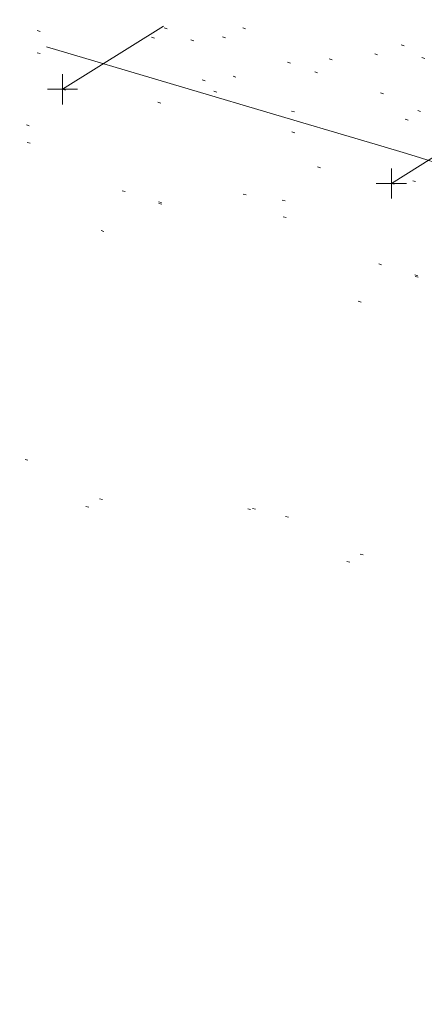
# Model space of a CAD drawing. Extents: x 413123 to 1465301, y 377724 to 504150.
# Tile 4 of 256: x 1463114 to 1463127, y 433219 to 433252. Entities that reach past the tile are written whole.
import ezdxf

# ---------------------------------------------------------------- set-up
doc = ezdxf.new("R2010")
doc.units = 0
doc.header["$MEASUREMENT"] = 0
for name, pattern in [('DGN Style 1', [8.732639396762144, 0.01453018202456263, -8.71810921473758]), ('DGN Style 3', [20.34225483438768, 14.53018202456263, -5.812072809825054]), ('DGN Style 5', [10.171127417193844, 4.35905460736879, -5.812072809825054])]:
    doc.linetypes.add(name, pattern=pattern)
for name, color, linetype, lineweight in [('DT_X_Contour_Minor', 136, 'DGN Style 3', 0), ('DT_X_Terrain_Ground_Line', 92, 'DGN Style 3', 13), ('PM_X_Parking_Lot_Stall', 7, 'DGN Style 5', 0), ('PV_X_Curb', 120, 'DGN Style 1', 0), ('PV_X_EOP', 7, 'DGN Style 3', 0)]:
    doc.layers.add(name, color=color, linetype=linetype, lineweight=lineweight)
doc.layers.add('SV_Observation (Construction)', color=97, linetype='DGN Style 1', lineweight=0, transparency=0.9)
doc.layers.add('SV_X_Shot_Marker (Construction)', color=40, linetype='Continuous', lineweight=0, transparency=0.5)

# ---------------------------------------------------------------- blocks, each defined once
blk = doc.blocks.new('SVPT_2587')
at = {"layer": 'SV_X_Shot_Marker (Construction)', "transparency": 33554495}
for p, q in [((0, 0.02500000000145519), (0, -0.02499999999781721)), ((-0.02500000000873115, 0), (0.02499999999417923, 0))]:
    blk.add_line(p, q, dxfattribs=at)
blk.add_point((0, 0), dxfattribs=at)
blk = doc.blocks.new('SVPT_2602')
at = {"layer": 'SV_X_Shot_Marker (Construction)', "transparency": 33554495}
for p, q in [((0, 0.02499999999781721), (0, -0.02500000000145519)), ((-0.02499999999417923, 0), (0.02500000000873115, 0))]:
    blk.add_line(p, q, dxfattribs=at)
blk.add_point((0, 0), dxfattribs=at)
blk = doc.blocks.new('*U5554', base_point=(1463158.719041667, 433438.2508333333, 579.5851666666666))
at = {"layer": 'DT_X_Contour_Minor', "elevation": 571.9999999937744, "flags": 128}
blk.add_lwpolyline([(1463395.217597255, 433160.4001539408), (1463379.26645557, 433166.5904968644), (1463376.271119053, 433167.7533763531), (1463374.121313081, 433168.5890107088), (1463372.817037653, 433169.097399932), (1463372.35829277, 433169.2785440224), (1463372.262347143, 433169.3252680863), (1463372.230106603, 433169.3408914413), (1463372.205344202, 433169.3527184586), (1463372.188059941, 433169.360749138), (1463372.178253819, 433169.3649834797), (1463371.925647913, 433169.4625609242), (1463368.452046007, 433170.8047416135), (1463363.521519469, 433172.7098829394), (1463361.850359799, 433173.3555198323), (1463360.534775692, 433173.8635745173), (1463359.574767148, 433174.2340469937), (1463358.970334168, 433174.466937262), (1463357.832613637, 433174.904535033), (1463357.217168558, 433175.141860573), (1463356.22412372, 433175.5256388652), (1463354.853479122, 433176.0558699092), (1463353.105234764, 433176.7325537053), (1463347.939783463, 433178.7323141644), (1463346.11758143, 433179.4364631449), (1463344.525063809, 433180.0490897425), (1463343.162230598, 433180.570193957), (1463342.029081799, 433180.9997757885), (1463339.313597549, 433182.0232974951), (1463338.294788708, 433182.4070822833), (1463337.274975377, 433182.790795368), (1463336.254157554, 433183.1744367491), (1463335.232335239, 433183.5580064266), (1463332.506136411, 433184.5807632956), (1463331.490227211, 433184.9627923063), (1463330.48714873, 433185.3418116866), (1463329.49690097, 433185.7178214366), (1463328.519483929, 433186.0908215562), (1463325.930146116, 433187.0814757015), (1463325.063197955, 433187.4072487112), (1463324.404356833, 433187.6415771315), (1463323.95362275, 433187.7844609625), (1463323.710995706, 433187.835900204), (1463323.064319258, 433187.8625792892), (1463322.837569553, 433187.6548760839), (1463322.708957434, 433187.6462891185), (1463322.42029952, 433187.7095438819), (1463321.971595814, 433187.844640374), (1463321.362846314, 433188.0515785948), (1463319.526119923, 433188.6992028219), (1463318.668472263, 433189.000702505), (1463317.473074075, 433189.4194833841), (1463315.93992536, 433189.9555454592), (1463314.069026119, 433190.6088887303), (1463308.629627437, 433192.5075123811), (1463306.748951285, 433193.1804606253), (1463305.18647184, 433193.7753376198), (1463303.942189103, 433194.2921433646), (1463303.016103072, 433194.7308778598), (1463300.970802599, 433195.7967415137), (1463300.227145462, 433196.1691067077), (1463299.530149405, 433196.4868045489), (1463298.879814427, 433196.7498350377), (1463298.27614053, 433196.9581981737), (1463295.567871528, 433197.8030023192), (1463295.548309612, 433197.8289543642), (1463295.489237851, 433197.863598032), (1463295.320406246, 433197.9564067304), (1463295.041814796, 433198.1073804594), (1463294.653463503, 433198.3165192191), (1463293.471513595, 433198.9517759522), (1463292.901949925, 433199.2303848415), (1463292.079721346, 433199.5897689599), (1463291.004827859, 433200.0299283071), (1463289.677269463, 433200.5508628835), (1463285.800227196, 433202.0477220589), (1463284.419012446, 433202.5564074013), (1463283.183149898, 433202.959819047), (1463282.092639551, 433203.2579569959), (1463281.147481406, 433203.4508212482), (1463278.82086262, 433203.8247609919), (1463278.077441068, 433203.9367775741), (1463277.592140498, 433203.9923725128), (1463277.364960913, 433203.991545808), (1463277.395902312, 433203.9342974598), (1463278.142577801, 433203.5354880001), (1463275.56458941, 433204.513508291), (1463274.992398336, 433204.7331112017), (1463274.380677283, 433204.9727683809), (1463273.72942625, 433205.2324798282), (1463273.038645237, 433205.5122455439), (1463269.722763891, 433206.8646121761), (1463260.35808285, 433211.218083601), (1463259.894401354, 433211.0632559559), (1463259.806685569, 433211.0345824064), (1463259.742258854, 433211.0149164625), (1463259.701121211, 433211.0042581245), (1463259.683272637, 433211.0026073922), (1463259.666728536, 433211.0102155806), (1463259.585621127, 433210.9582969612), (1463259.354706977, 433210.796834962), (1463258.973986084, 433210.5258295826), (1463258.44345845, 433210.1452808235), (1463256.82897577, 433208.984426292), (1463256.24759574, 433208.6199916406), (1463255.714317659, 433208.397328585), (1463255.229141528, 433208.3164371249), (1463254.792067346, 433208.3773172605), (1463253.690672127, 433208.7286930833), (1463253.26833566, 433208.8549521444), (1463252.827372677, 433208.9701974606), (1463252.367783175, 433209.0744290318), (1463251.889567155, 433209.1676468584), (1463249.614430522, 433209.5769646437), (1463240.237872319, 433212.5940606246), (1463238.454207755, 433213.1703490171), (1463237.121739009, 433213.6061730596), (1463236.240466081, 433213.9015327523), (1463235.810388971, 433214.0564280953), (1463235.265111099, 433214.2821965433), (1463234.725239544, 433214.4946353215), (1463233.514583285, 433214.96262532), (1463231.63314232, 433215.6861665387), (1463229.08091665, 433216.665258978), (1463221.380601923, 433219.6169071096), (1463218.795139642, 433220.5962062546), (1463216.813988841, 433221.3203675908), (1463215.437149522, 433221.7893911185), (1463214.664621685, 433222.0032768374), (1463213.410296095, 433222.2334550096), (1463212.729179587, 433222.4060797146), (1463211.626574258, 433222.7513202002), (1463210.102480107, 433223.2691764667), (1463208.156897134, 433223.9596485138), (1463202.406690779, 433226.0310616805), (1463200.416384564, 433226.7460653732), (1463198.758120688, 433227.3375165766), (1463197.431899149, 433227.8054152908), (1463196.437719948, 433228.1497615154), (1463194.229298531, 433228.903281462), (1463193.161854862, 433229.2506078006), (1463191.61583992, 433229.7274468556), (1463189.591253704, 433230.3337986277), (1463187.088096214, 433231.0696631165), (1463179.774914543, 433233.2046520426), (1463177.233310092, 433233.940070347), (1463175.093382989, 433234.5450835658), (1463173.355133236, 433235.0196916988), (1463172.018560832, 433235.3638947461), (1463168.989937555, 433236.1078960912), (1463167.832428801, 433236.3997851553), (1463166.631369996, 433236.7174513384), (1463165.38676114, 433237.0608946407), (1463164.098602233, 433237.4301150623), (1463160.605445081, 433238.4490723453), (1463159.334963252, 433238.8012012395), (1463158.143385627, 433239.0933699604), (1463157.030712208, 433239.3255785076), (1463155.996942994, 433239.4978268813), (1463153.345430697, 433239.8772089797), (1463152.374170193, 433240.0300720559), (1463151.449022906, 433240.2041247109), (1463150.569988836, 433240.3993669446), (1463149.737067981, 433240.6157987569), (1463147.577429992, 433241.2212030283), (1463146.539310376, 433241.5219487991), (1463145.04468002, 433241.9701329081), (1463143.093538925, 433242.565755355), (1463140.68588709, 433243.3088161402), (1463133.656801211, 433245.486896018), (1463131.317868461, 433246.2118520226), (1463129.57288462, 433246.7531601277), (1463128.421849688, 433247.1108203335), (1463127.864763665, 433247.2848326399), (1463127.171132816, 433247.5040015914), (1463126.714422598, 433247.6437083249), (1463125.864515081, 433247.8984518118), (1463124.621410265, 433248.268232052), (1463122.98510815, 433248.7530490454), (1463114.431571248, 433251.2839474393)], dxfattribs=at)

msp = doc.modelspace()

# ---------------------------------------------------------------- linework, layer by layer
at = {"layer": 'PM_X_Parking_Lot_Stall', "extrusion": (0.03944855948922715, 0.02465510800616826, 0.9989173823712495), "elevation": 68971.08333274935, "flags": 128}
msp.add_lwpolyline([(-408048.0264933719, -1468738.731323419), (-408048.0264933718, -1468724.603947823)], dxfattribs=at)
at = {"layer": 'PM_X_Parking_Lot_Stall', "extrusion": (0.04094173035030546, 0.02574224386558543, 0.9988298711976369), "elevation": 71627.08918711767, "flags": 128}
msp.add_lwpolyline([(-412023.1004877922, -1467497.128352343), (-412023.1004877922, -1467509.747098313)], dxfattribs=at)
at = {"layer": 'PV_X_Curb'}
for points, knots in [([(1463034.114341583, 433358.5354235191, 570.967442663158), (1463034.382762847, 433357.8525596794, 570.9829174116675), (1463034.902669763, 433356.6746703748, 570.9791408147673), (1463036.322057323, 433354.5205973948, 570.6849760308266), (1463037.748960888, 433352.2020754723, 570.6878951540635), (1463040.018756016, 433349.1857511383, 570.9427811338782), (1463042.639031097, 433346.7780487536, 570.7955674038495), (1463044.970687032, 433345.5933757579, 570.8824061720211), (1463045.921303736, 433345.2188641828, 570.878208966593), (1463051.106075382, 433343.1762354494, 570.8553169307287), (1463056.290847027, 433341.1336067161, 570.8324248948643), (1463061.475618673, 433339.0909779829, 570.809532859), (1463062.018547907, 433338.9041474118, 570.7725412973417), (1463062.561477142, 433338.7173168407, 570.7355497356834), (1463063.104406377, 433338.5304862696, 570.6985581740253), (1463069.657625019, 433335.9461940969, 570.7210719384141), (1463076.21084366, 433333.3619019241, 570.7435857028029), (1463082.764062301, 433330.7776097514, 570.7660994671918), (1463087.246478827, 433329.0023655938, 570.8028168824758), (1463091.728895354, 433327.2271214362, 570.8395342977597), (1463096.211311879, 433325.4518772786, 570.8762517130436), (1463096.878442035, 433325.1897515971, 570.9638925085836), (1463097.545572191, 433324.9276259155, 571.0515333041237), (1463098.212702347, 433324.6655002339, 571.1391740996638), (1463104.831686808, 433322.094946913, 571.1640382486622), (1463111.45067127, 433319.524393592, 571.1889023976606), (1463118.069655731, 433316.953840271, 571.2137665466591), (1463125.957183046, 433313.9138789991, 571.1851535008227), (1463133.844710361, 433310.8739177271, 571.1565404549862), (1463141.732237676, 433307.8339564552, 571.1279274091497), (1463145.767175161, 433306.241790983, 571.1313455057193), (1463149.802112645, 433304.6496255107, 571.134763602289), (1463153.83705013, 433303.0574600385, 571.1381816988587), (1463154.355066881, 433302.8054079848, 571.0924572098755), (1463154.873083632, 433302.5533559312, 571.0467327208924), (1463155.391100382, 433302.3013038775, 571.0010082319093), (1463159.740180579, 433300.5574304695, 571.007755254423), (1463164.089260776, 433298.8135570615, 571.0145022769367), (1463168.438340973, 433297.0696836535, 571.0212492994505), (1463173.76020955, 433294.9893866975, 571.0517121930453), (1463179.082078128, 433292.9090897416, 571.0821750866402), (1463184.403946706, 433290.8287927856, 571.1126379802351), (1463184.927832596, 433290.6024130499, 571.183469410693), (1463185.451718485, 433290.3760333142, 571.254300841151), (1463185.975604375, 433290.1496535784, 571.3251322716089), (1463193.283059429, 433287.4009373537, 571.3274320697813), (1463200.590514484, 433284.6522211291, 571.3297318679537), (1463207.897969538, 433281.9035049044, 571.3320316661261), (1463214.611583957, 433279.3049910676, 571.3660593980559), (1463221.325198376, 433276.7064772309, 571.4000871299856), (1463228.038812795, 433274.1079633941, 571.4341148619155), (1463234.876881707, 433271.4003319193, 571.5030017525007), (1463241.714950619, 433268.6927004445, 571.5718886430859), (1463248.553019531, 433265.9850689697, 571.6407755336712), (1463252.53367608, 433264.4224603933, 571.6987979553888), (1463256.514332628, 433262.8598518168, 571.7568203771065), (1463260.494989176, 433261.2972432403, 571.8148427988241), (1463261.18962272, 433261.0748617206, 571.7422662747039), (1463261.884256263, 433260.8524802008, 571.6696897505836), (1463262.578889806, 433260.6300986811, 571.5971132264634), (1463267.974277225, 433258.4984942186, 571.5913249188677), (1463273.369664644, 433256.3668897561, 571.5855366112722), (1463278.765052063, 433254.2352852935, 571.5797483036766), (1463284.039124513, 433252.1341649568, 571.626583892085), (1463289.313196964, 433250.0330446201, 571.6734194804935), (1463294.587269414, 433247.9319242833, 571.7202550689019), (1463295.147837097, 433247.7325865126, 571.8045569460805), (1463295.70840478, 433247.533248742, 571.8888588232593), (1463296.268972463, 433247.3339109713, 571.9731607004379), (1463303.262539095, 433244.6091737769, 572.0038664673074), (1463310.256105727, 433241.8844365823, 572.034572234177), (1463317.249672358, 433239.1596993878, 572.0652780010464), (1463324.8255847, 433236.206749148, 572.1003223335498), (1463332.401497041, 433233.2537989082, 572.1353666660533), (1463339.977409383, 433230.3008486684, 572.1704109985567), (1463346.624217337, 433227.6724527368, 572.1699621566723), (1463353.271025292, 433225.044056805, 572.1695133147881), (1463359.917833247, 433222.4156608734, 572.1690644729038), (1463363.666535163, 433220.9685334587, 572.1740861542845), (1463367.415237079, 433219.521406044, 572.1791078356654), (1463371.163938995, 433218.0742786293, 572.1841295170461), (1463371.754596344, 433217.8301906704, 572.1047293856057), (1463372.345253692, 433217.5861027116, 572.0253292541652), (1463372.935911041, 433217.3420147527, 571.9459291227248), (1463380.338603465, 433214.4611246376, 571.9041823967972), (1463387.741295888, 433211.5802345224, 571.8624356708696), (1463395.143988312, 433208.6993444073, 571.8206889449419), (1463403.121855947, 433205.5721027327, 571.8539167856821), (1463411.099723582, 433202.4448610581, 571.8871446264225), (1463419.077591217, 433199.3176193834, 571.9203724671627), (1463419.407565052, 433199.1647159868, 571.9396248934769), (1463419.737538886, 433199.0118125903, 571.9588773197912), (1463420.067512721, 433198.8589091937, 571.9781297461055)], [0, 0, 0, 0, 0.004163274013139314, 0.007301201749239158, 0.0146979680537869, 0.01957460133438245, 0.02877745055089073, 0.03448275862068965, 0.03448275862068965, 0.03448275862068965, 0.06896551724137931, 0.06896551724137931, 0.06896551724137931, 0.1034482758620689, 0.1034482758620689, 0.1034482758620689, 0.1379310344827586, 0.1379310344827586, 0.1379310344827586, 0.1724137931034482, 0.1724137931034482, 0.1724137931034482, 0.2068965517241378, 0.2068965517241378, 0.2068965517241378, 0.2413793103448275, 0.2413793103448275, 0.2413793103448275, 0.2758620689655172, 0.2758620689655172, 0.2758620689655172, 0.3103448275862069, 0.3103448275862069, 0.3103448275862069, 0.3448275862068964, 0.3448275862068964, 0.3448275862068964, 0.3793103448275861, 0.3793103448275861, 0.3793103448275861, 0.4137931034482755, 0.4137931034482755, 0.4137931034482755, 0.4482758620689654, 0.4482758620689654, 0.4482758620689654, 0.4827586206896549, 0.4827586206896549, 0.4827586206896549, 0.5172413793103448, 0.5172413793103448, 0.5172413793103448, 0.5517241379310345, 0.5517241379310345, 0.5517241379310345, 0.5862068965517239, 0.5862068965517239, 0.5862068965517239, 0.6206896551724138, 0.6206896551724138, 0.6206896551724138, 0.6551724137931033, 0.6551724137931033, 0.6551724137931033, 0.6896551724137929, 0.6896551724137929, 0.6896551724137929, 0.7241379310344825, 0.7241379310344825, 0.7241379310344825, 0.7586206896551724, 0.7586206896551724, 0.7586206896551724, 0.7931034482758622, 0.7931034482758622, 0.7931034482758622, 0.8275862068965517, 0.8275862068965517, 0.8275862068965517, 0.8620689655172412, 0.8620689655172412, 0.8620689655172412, 0.8965517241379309, 0.8965517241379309, 0.8965517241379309, 0.9310344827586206, 0.9310344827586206, 0.9310344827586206, 0.9655172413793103, 0.9655172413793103, 0.9655172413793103, 1, 1, 1, 1]), ([(1463694.730807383, 433042.1012902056, 573.2000085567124), (1463688.122071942, 433044.6665198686, 573.2117681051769), (1463681.5133365, 433047.2317495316, 573.2235276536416), (1463674.904601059, 433049.7969791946, 573.2352872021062), (1463669.906627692, 433051.7384291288, 573.2422034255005), (1463664.908654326, 433053.679879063, 573.249119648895), (1463659.910680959, 433055.6213289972, 573.2560358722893), (1463659.31440991, 433055.8530469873, 573.3282538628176), (1463658.718138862, 433056.0847649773, 573.400471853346), (1463658.121867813, 433056.3164829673, 573.4726898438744), (1463656.811811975, 433056.8455353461, 573.4691755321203), (1463655.501756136, 433057.3745877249, 573.4656612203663), (1463654.191700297, 433057.9036401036, 573.4621469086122), (1463647.078403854, 433060.7016199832, 573.4311409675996), (1463639.965107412, 433063.4995998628, 573.4001350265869), (1463632.851810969, 433066.2975797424, 573.3691290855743), (1463626.603526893, 433068.7760307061, 573.3262890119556), (1463620.355242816, 433071.25448167, 573.2834489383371), (1463614.10695874, 433073.7329326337, 573.2406088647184), (1463606.821724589, 433076.5483492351, 573.1778320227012), (1463599.536490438, 433079.3637658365, 573.1150551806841), (1463592.251256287, 433082.1791824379, 573.052278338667), (1463585.048675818, 433085.0513616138, 572.9767093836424), (1463577.846095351, 433087.9235407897, 572.901140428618), (1463570.643514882, 433090.7957199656, 572.8255714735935), (1463568.520856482, 433091.6009161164, 572.8136526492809), (1463566.398198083, 433092.4061122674, 572.8017338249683), (1463564.275539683, 433093.2113084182, 572.7898150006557), (1463563.658286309, 433093.4932407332, 572.723361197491), (1463563.041032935, 433093.7751730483, 572.6569073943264), (1463562.423779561, 433094.0571053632, 572.5904535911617), (1463557.897842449, 433095.8076798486, 572.5495712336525), (1463553.371905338, 433097.5582543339, 572.5086888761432), (1463548.845968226, 433099.3088288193, 572.4678065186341), (1463541.746736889, 433102.0973839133, 572.4116307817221), (1463534.647505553, 433104.8859390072, 572.3554550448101), (1463527.548274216, 433107.6744941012, 572.2992793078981), (1463527.099574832, 433107.8541490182, 572.3819727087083), (1463526.650875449, 433108.0338039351, 572.4646661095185), (1463526.202176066, 433108.2134588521, 572.5473595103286), (1463518.442801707, 433111.2934591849, 572.5872886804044), (1463510.683427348, 433114.3734595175, 572.6272178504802), (1463502.924052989, 433117.4534598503, 572.6671470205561), (1463495.101662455, 433120.5759616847, 572.6180249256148), (1463487.279271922, 433123.6984635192, 572.5689028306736), (1463479.456881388, 433126.8209653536, 572.5197807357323), (1463474.540841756, 433128.7396558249, 572.5305568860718), (1463469.624802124, 433130.6583462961, 572.5413330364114), (1463464.708762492, 433132.5770367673, 572.5521091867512), (1463464.15178183, 433132.7738995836, 572.4839343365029), (1463463.594801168, 433132.9707623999, 572.4157594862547), (1463463.037820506, 433133.1676252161, 572.3475846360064), (1463455.395093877, 433136.1460172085, 572.2965798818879), (1463447.752367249, 433139.1244092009, 572.2455751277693), (1463440.10964062, 433142.1028011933, 572.1945703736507), (1463439.463345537, 433142.3911085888, 572.2249332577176), (1463438.817050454, 433142.6794159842, 572.2552961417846), (1463438.170755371, 433142.9677233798, 572.2856590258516), (1463431.589276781, 433145.5431962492, 572.3185177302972), (1463425.007798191, 433148.1186691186, 572.351376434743), (1463418.4263196, 433150.6941419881, 572.3842351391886), (1463413.565512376, 433152.6091060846, 572.3506952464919), (1463408.704705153, 433154.5240701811, 572.3171553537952), (1463403.843897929, 433156.4390342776, 572.2836154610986), (1463402.295983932, 433157.0721267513, 572.2966227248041), (1463400.748069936, 433157.7052192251, 572.3096299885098), (1463399.20015594, 433158.3383116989, 572.3226372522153), (1463398.571326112, 433158.6030358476, 572.2531442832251), (1463397.942496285, 433158.8677599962, 572.1836513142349), (1463397.313666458, 433159.1324841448, 572.1141583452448), (1463389.499427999, 433162.1494767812, 572.1431257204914), (1463381.68518954, 433165.1664694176, 572.172093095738), (1463373.87095108, 433168.1834620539, 572.2010604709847), (1463373.202610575, 433168.4242856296, 572.2485422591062), (1463372.53427007, 433168.6651092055, 572.2960240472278), (1463371.865929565, 433168.9059327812, 572.3435058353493), (1463366.852918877, 433170.8940812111, 572.309207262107), (1463361.839908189, 433172.882229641, 572.2749086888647), (1463356.826897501, 433174.8703780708, 572.2406101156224), (1463350.263613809, 433177.4130764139, 572.2105829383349), (1463343.700330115, 433179.955774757, 572.1805557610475), (1463337.137046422, 433182.4984731, 572.1505285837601), (1463332.732110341, 433184.1753668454, 572.1399057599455), (1463328.327174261, 433185.8522605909, 572.129282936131), (1463323.922238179, 433187.5291543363, 572.1186601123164), (1463323.550514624, 433187.6736224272, 572.0672464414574), (1463323.17879107, 433187.8180905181, 572.0158327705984), (1463322.807067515, 433187.9625586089, 571.9644190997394), (1463314.242457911, 433191.4677850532, 571.9189611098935), (1463305.677848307, 433194.9730114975, 571.8735031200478), (1463297.113238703, 433198.4782379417, 571.8280451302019), (1463296.447798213, 433198.6498683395, 571.8729159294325), (1463295.782357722, 433198.8214987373, 571.917786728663), (1463295.116917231, 433198.9931291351, 571.9626575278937), (1463288.43623397, 433201.6173953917, 571.9595616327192), (1463281.755550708, 433204.2416616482, 571.9564657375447), (1463275.074867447, 433206.8659279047, 571.9533698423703), (1463270.698621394, 433208.5836220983, 571.955071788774), (1463266.322375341, 433210.3013162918, 571.9567737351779), (1463261.946129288, 433212.0190104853, 571.9584756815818), (1463261.255964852, 433212.2907585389, 571.8814296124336), (1463260.565800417, 433212.5625065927, 571.8043835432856), (1463259.875635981, 433212.8342546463, 571.7273374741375), (1463253.221984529, 433215.4661261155, 571.684237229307), (1463246.568333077, 433218.0979975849, 571.6411369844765), (1463239.914681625, 433220.7298690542, 571.5980367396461), (1463232.697418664, 433223.5591135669, 571.584901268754), (1463225.480155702, 433226.3883580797, 571.5717657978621), (1463218.262892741, 433229.2176025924, 571.5586303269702), (1463212.689928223, 433231.3845503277, 571.501804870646), (1463207.116963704, 433233.5514980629, 571.4449794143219), (1463201.543999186, 433235.7184457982, 571.3881539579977), (1463197.702392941, 433237.2969398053, 571.3824755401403), (1463193.860786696, 433238.8754338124, 571.376797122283), (1463190.01918045, 433240.4539278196, 571.3711187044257), (1463189.420555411, 433240.6641899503, 571.4587546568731), (1463188.821930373, 433240.874452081, 571.5463906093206), (1463188.223305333, 433241.0847142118, 571.6340265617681), (1463185.054584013, 433242.3131517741, 571.6250500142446), (1463181.885862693, 433243.5415893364, 571.6160734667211), (1463178.717141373, 433244.7700268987, 571.6070969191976), (1463171.181422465, 433247.7347391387, 571.5342143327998), (1463163.645703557, 433250.6994513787, 571.4613317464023), (1463156.10998465, 433253.6641636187, 571.3884491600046), (1463148.761307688, 433256.5197229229, 571.322577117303), (1463141.412630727, 433259.3752822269, 571.2567050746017), (1463134.063953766, 433262.2308415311, 571.1908330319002), (1463126.984343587, 433264.9936274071, 571.2120531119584), (1463119.904733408, 433267.756413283, 571.2332731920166), (1463112.82512323, 433270.519199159, 571.2544932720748), (1463106.948373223, 433272.8554993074, 571.272380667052), (1463101.071623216, 433275.1917994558, 571.290268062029), (1463095.19487321, 433277.5280996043, 571.3081554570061), (1463087.382378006, 433280.5556578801, 571.2445784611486), (1463079.569882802, 433283.583216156, 571.1810014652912), (1463071.757387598, 433286.6107744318, 571.1174244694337), (1463067.011834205, 433288.4980060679, 571.0790224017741), (1463062.266280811, 433290.385237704, 571.0406203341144), (1463057.520727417, 433292.27246934, 571.0022182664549), (1463052.596696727, 433294.1302708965, 570.9741905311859), (1463047.672666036, 433295.988072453, 570.946162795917), (1463042.748635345, 433297.8458740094, 570.9181350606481), (1463040.996474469, 433298.028892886, 570.6600759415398), (1463037.884741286, 433298.0614564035, 570.3732611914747), (1463033.533792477, 433297.4811137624, 570.213053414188), (1463028.578927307, 433295.8351240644, 570.8846791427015), (1463025.750437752, 433293.3300609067, 570.5443428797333), (1463024.222435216, 433291.00068514, 570.5092220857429), (1463023.412434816, 433289.7658735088, 570.490604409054), (1463022.602434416, 433288.5310618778, 570.4719867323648), (1463021.792434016, 433287.2962502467, 570.4533690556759), (1463021.001432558, 433285.3732457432, 570.5012869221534), (1463020.2104311, 433283.4502412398, 570.549204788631), (1463019.419429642, 433281.5272367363, 570.5971226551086), (1463018.531487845, 433279.3825151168, 570.6481372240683), (1463017.643546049, 433277.2377934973, 570.6991517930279), (1463016.755604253, 433275.0930718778, 570.7501663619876), (1463014.741467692, 433270.0950215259, 570.9656913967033), (1463012.727331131, 433265.096971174, 571.181216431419), (1463010.71319457, 433260.0989208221, 571.3967414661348)], [0, 0, 0, 0, 0.01923076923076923, 0.01923076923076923, 0.01923076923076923, 0.03846153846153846, 0.03846153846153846, 0.03846153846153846, 0.05769230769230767, 0.05769230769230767, 0.05769230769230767, 0.07692307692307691, 0.07692307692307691, 0.07692307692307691, 0.09615384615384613, 0.09615384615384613, 0.09615384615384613, 0.1153846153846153, 0.1153846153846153, 0.1153846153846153, 0.1346153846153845, 0.1346153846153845, 0.1346153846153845, 0.1538461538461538, 0.1538461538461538, 0.1538461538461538, 0.1730769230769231, 0.1730769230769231, 0.1730769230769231, 0.1923076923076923, 0.1923076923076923, 0.1923076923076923, 0.2115384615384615, 0.2115384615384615, 0.2115384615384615, 0.2307692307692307, 0.2307692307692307, 0.2307692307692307, 0.25, 0.25, 0.25, 0.269230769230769, 0.269230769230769, 0.269230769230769, 0.2884615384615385, 0.2884615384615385, 0.2884615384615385, 0.3076923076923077, 0.3076923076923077, 0.3076923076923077, 0.3269230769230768, 0.3269230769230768, 0.3269230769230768, 0.3461538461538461, 0.3461538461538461, 0.3461538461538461, 0.3653846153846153, 0.3653846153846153, 0.3653846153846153, 0.3846153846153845, 0.3846153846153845, 0.3846153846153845, 0.4038461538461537, 0.4038461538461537, 0.4038461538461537, 0.423076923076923, 0.423076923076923, 0.423076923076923, 0.4423076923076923, 0.4423076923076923, 0.4423076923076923, 0.4615384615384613, 0.4615384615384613, 0.4615384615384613, 0.4807692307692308, 0.4807692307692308, 0.4807692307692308, 0.5, 0.5, 0.5, 0.5192307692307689, 0.5192307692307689, 0.5192307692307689, 0.538461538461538, 0.538461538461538, 0.538461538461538, 0.5576923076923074, 0.5576923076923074, 0.5576923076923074, 0.576923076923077, 0.576923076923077, 0.576923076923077, 0.5961538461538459, 0.5961538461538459, 0.5961538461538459, 0.6153846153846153, 0.6153846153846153, 0.6153846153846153, 0.6346153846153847, 0.6346153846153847, 0.6346153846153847, 0.6538461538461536, 0.6538461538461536, 0.6538461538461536, 0.673076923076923, 0.673076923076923, 0.673076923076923, 0.6923076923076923, 0.6923076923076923, 0.6923076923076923, 0.7115384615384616, 0.7115384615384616, 0.7115384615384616, 0.7307692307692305, 0.7307692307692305, 0.7307692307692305, 0.7499999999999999, 0.7499999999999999, 0.7499999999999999, 0.7692307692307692, 0.7692307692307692, 0.7692307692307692, 0.7884615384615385, 0.7884615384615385, 0.7884615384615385, 0.8076923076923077, 0.8076923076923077, 0.8076923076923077, 0.826923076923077, 0.826923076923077, 0.826923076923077, 0.846153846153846, 0.846153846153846, 0.846153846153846, 0.8653846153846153, 0.8653846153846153, 0.8653846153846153, 0.8846153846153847, 0.8846153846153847, 0.8846153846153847, 0.9038461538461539, 0.9038461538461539, 0.9038461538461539, 0.9087225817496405, 0.9125585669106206, 0.9159702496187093, 0.9230769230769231, 0.9230769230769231, 0.9230769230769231, 0.9423076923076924, 0.9423076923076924, 0.9423076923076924, 0.9615384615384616, 0.9615384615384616, 0.9615384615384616, 0.9807692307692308, 0.9807692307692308, 0.9807692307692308, 1, 1, 1, 1])]:
    msp.add_open_spline(points, degree=3, knots=knots, dxfattribs=at)
at = {"layer": 'PV_X_EOP'}
for points, knots in [([(1463033.539703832, 433358.668730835, 570.9312826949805), (1463033.78085339, 433357.7791180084, 570.9319642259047), (1463034.311810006, 433356.414696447, 570.9129230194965), (1463035.936664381, 433354.210215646, 570.7574772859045), (1463037.392149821, 433351.9520015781, 570.7191112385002), (1463039.598433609, 433348.7987445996, 570.7996873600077), (1463042.441302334, 433346.5539274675, 570.6747714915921), (1463044.712350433, 433345.0075174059, 570.6881225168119), (1463045.691659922, 433344.6760572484, 570.6008205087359), (1463046.330306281, 433344.4598990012, 570.5438874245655), (1463046.96895264, 433344.243740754, 570.486954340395), (1463047.607598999, 433344.0275825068, 570.4300212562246), (1463047.46569072, 433343.5095853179, 570.4737916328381), (1463047.32378244, 433342.9915881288, 570.5175620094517), (1463047.181874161, 433342.4735909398, 570.5613323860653), (1463047.962688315, 433342.1715041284, 570.5523071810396), (1463048.74350247, 433341.8694173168, 570.5432819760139), (1463049.524316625, 433341.5673305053, 570.5342567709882), (1463049.723445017, 433342.0454324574, 570.5031497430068), (1463049.92257341, 433342.5235344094, 570.4720427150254), (1463050.121701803, 433343.0016363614, 570.4409356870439), (1463054.363252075, 433341.3299102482, 570.4898514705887), (1463058.604802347, 433339.658184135, 570.5387672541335), (1463062.84635262, 433337.9864580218, 570.5876830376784), (1463069.380437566, 433335.4247592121, 570.6248076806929), (1463075.914522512, 433332.8630604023, 570.6619323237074), (1463082.448607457, 433330.3013615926, 570.699056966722), (1463087.637972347, 433328.22388055, 570.7205322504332), (1463092.827337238, 433326.1463995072, 570.7420075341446), (1463098.016702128, 433324.0689184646, 570.7634828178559), (1463104.657268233, 433321.5116641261, 570.769767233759), (1463111.297834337, 433318.9544097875, 570.7760516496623), (1463117.938400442, 433316.3971554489, 570.7823360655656), (1463125.924840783, 433313.2674390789, 570.73748834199), (1463133.911281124, 433310.1377227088, 570.6926406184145), (1463141.897721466, 433307.0080063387, 570.647792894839), (1463141.717745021, 433306.5125578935, 570.6799613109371), (1463141.537768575, 433306.0171094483, 570.7121297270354), (1463141.35779213, 433305.5216610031, 570.7442981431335), (1463142.229950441, 433305.2201381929, 570.7485050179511), (1463143.102108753, 433304.9186153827, 570.7527118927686), (1463143.974267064, 433304.6170925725, 570.7569187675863), (1463144.185348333, 433305.0788176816, 570.735481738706), (1463144.396429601, 433305.5405427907, 570.7140447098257), (1463144.607510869, 433306.0022678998, 570.6926076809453), (1463147.58473388, 433304.8543661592, 570.7341019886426), (1463150.56195689, 433303.7064644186, 570.7755962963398), (1463153.539179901, 433302.558562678, 570.817090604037), (1463158.44037952, 433300.5705139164, 570.826934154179), (1463163.341579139, 433298.5824651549, 570.8367777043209), (1463168.242778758, 433296.5944163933, 570.8466212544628), (1463174.091388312, 433294.2251577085, 570.8787504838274), (1463179.939997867, 433291.8558990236, 570.9108797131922), (1463185.788607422, 433289.4866403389, 570.9430089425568), (1463193.090936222, 433286.8080451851, 571.0096381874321), (1463200.393265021, 433284.1294500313, 571.0762674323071), (1463207.695593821, 433281.4508548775, 571.1428966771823), (1463214.34865388, 433278.828976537, 571.1804566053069), (1463221.001713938, 433276.2070981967, 571.2180165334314), (1463227.654773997, 433273.5852198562, 571.2555764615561), (1463234.593717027, 433270.8614597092, 571.311327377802), (1463241.532660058, 433268.1376995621, 571.3670782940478), (1463248.471603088, 433265.413939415, 571.4228292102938), (1463251.006317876, 433264.4249023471, 571.4376305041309), (1463253.541032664, 433263.4358652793, 571.452431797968), (1463256.075747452, 433262.4468282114, 571.4672330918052), (1463255.94008792, 433261.9072334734, 571.4705339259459), (1463255.804428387, 433261.3676387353, 571.4738347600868), (1463255.668768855, 433260.8280439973, 571.4771355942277), (1463256.445551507, 433260.5848901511, 571.4871075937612), (1463257.222334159, 433260.3417363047, 571.4970795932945), (1463257.999116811, 433260.0985824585, 571.507051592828), (1463258.226294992, 433260.5106164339, 571.4958264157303), (1463258.453473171, 433260.9226504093, 571.4846012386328), (1463258.680651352, 433261.3346843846, 571.4733760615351), (1463259.925804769, 433260.8493021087, 571.4829525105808), (1463261.170958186, 433260.3639198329, 571.4925289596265), (1463262.416111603, 433259.878537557, 571.5021054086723), (1463267.791649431, 433257.7869022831, 571.5241727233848), (1463273.167187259, 433255.6952670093, 571.5462400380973), (1463278.542725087, 433253.6036317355, 571.5683073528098), (1463284.352399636, 433251.3217999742, 571.5814787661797), (1463290.162074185, 433249.039968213, 571.5946501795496), (1463295.971748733, 433246.7581364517, 571.6078215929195), (1463302.949122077, 433244.0521724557, 571.6351321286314), (1463309.926495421, 433241.3462084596, 571.6624426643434), (1463316.903868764, 433238.6402444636, 571.6897532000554), (1463324.563747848, 433235.6405621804, 571.7285381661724), (1463332.223626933, 433232.6408798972, 571.7673231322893), (1463339.883506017, 433229.641197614, 571.8061080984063), (1463346.449952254, 433227.0690864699, 571.8205958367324), (1463353.01639849, 433224.4969753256, 571.8350835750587), (1463359.582844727, 433221.9248641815, 571.8495713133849), (1463363.961849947, 433220.2403229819, 571.8408310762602), (1463368.340855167, 433218.5557817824, 571.8320908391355), (1463372.719860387, 433216.8712405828, 571.8233506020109), (1463380.126525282, 433213.9587859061, 571.7905530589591), (1463387.533190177, 433211.0463312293, 571.7577555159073), (1463394.939855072, 433208.1338765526, 571.7249579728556), (1463402.425974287, 433205.1637758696, 571.7534560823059), (1463409.912093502, 433202.1936751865, 571.7819541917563), (1463417.398212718, 433199.2235745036, 571.8104523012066), (1463417.229394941, 433198.7682275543, 571.8194733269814), (1463417.060577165, 433198.3128806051, 571.8284943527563), (1463416.891759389, 433197.8575336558, 571.8375153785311), (1463417.692446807, 433197.4966240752, 571.8487103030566), (1463418.493134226, 433197.1357144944, 571.859905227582), (1463419.293821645, 433196.7748049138, 571.8711001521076), (1463419.475032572, 433197.247288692, 571.8477905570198), (1463419.6562435, 433197.7197724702, 571.8244809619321), (1463419.837454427, 433198.1922562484, 571.8011713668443), (1463419.83781155, 433198.2226624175, 571.7953862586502), (1463419.838168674, 433198.2530685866, 571.789601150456), (1463419.838525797, 433198.2834747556, 571.7838160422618)], [0, 0, 0, 0, 0.003968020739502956, 0.006425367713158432, 0.01199892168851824, 0.01581541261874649, 0.02326256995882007, 0.02777777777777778, 0.02777777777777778, 0.02777777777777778, 0.05555555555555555, 0.05555555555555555, 0.05555555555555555, 0.08333333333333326, 0.08333333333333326, 0.08333333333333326, 0.1111111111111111, 0.1111111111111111, 0.1111111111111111, 0.1388888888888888, 0.1388888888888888, 0.1388888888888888, 0.1666666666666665, 0.1666666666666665, 0.1666666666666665, 0.1944444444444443, 0.1944444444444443, 0.1944444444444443, 0.2222222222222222, 0.2222222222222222, 0.2222222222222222, 0.25, 0.25, 0.25, 0.2777777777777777, 0.2777777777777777, 0.2777777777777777, 0.3055555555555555, 0.3055555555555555, 0.3055555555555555, 0.333333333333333, 0.333333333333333, 0.333333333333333, 0.3611111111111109, 0.3611111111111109, 0.3611111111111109, 0.3888888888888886, 0.3888888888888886, 0.3888888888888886, 0.4166666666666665, 0.4166666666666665, 0.4166666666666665, 0.4444444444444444, 0.4444444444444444, 0.4444444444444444, 0.472222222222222, 0.472222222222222, 0.472222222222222, 0.5, 0.5, 0.5, 0.5277777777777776, 0.5277777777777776, 0.5277777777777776, 0.5555555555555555, 0.5555555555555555, 0.5555555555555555, 0.5833333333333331, 0.5833333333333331, 0.5833333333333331, 0.6111111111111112, 0.6111111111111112, 0.6111111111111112, 0.638888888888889, 0.638888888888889, 0.638888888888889, 0.6666666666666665, 0.6666666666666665, 0.6666666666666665, 0.6944444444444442, 0.6944444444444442, 0.6944444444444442, 0.722222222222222, 0.722222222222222, 0.722222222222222, 0.7499999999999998, 0.7499999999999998, 0.7499999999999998, 0.7777777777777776, 0.7777777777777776, 0.7777777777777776, 0.8055555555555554, 0.8055555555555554, 0.8055555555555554, 0.8333333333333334, 0.8333333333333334, 0.8333333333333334, 0.861111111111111, 0.861111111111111, 0.861111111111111, 0.8888888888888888, 0.8888888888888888, 0.8888888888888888, 0.9166666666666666, 0.9166666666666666, 0.9166666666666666, 0.9444444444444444, 0.9444444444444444, 0.9444444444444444, 0.9722222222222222, 0.9722222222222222, 0.9722222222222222, 1, 1, 1, 1]), ([(1463695.37345491, 433042.3269481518, 573.2056029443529), (1463695.118355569, 433042.4173281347, 573.1929567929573), (1463694.863256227, 433042.5077081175, 573.1803106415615), (1463694.608156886, 433042.5980881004, 573.1676644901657), (1463688.127196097, 433045.133574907, 573.1638691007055), (1463681.646235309, 433047.6690617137, 573.1600737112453), (1463675.165274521, 433050.2045485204, 573.1562783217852), (1463668.255959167, 433052.9440202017, 573.1540820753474), (1463661.346643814, 433055.6834918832, 573.1518858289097), (1463654.437328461, 433058.4229635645, 573.149689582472), (1463647.338400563, 433061.2071824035, 573.1301154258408), (1463640.239472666, 433063.9914012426, 573.1105412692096), (1463633.140544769, 433066.7756200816, 573.0909671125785), (1463626.823799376, 433069.2202639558, 573.0453158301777), (1463620.507053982, 433071.6649078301, 572.999664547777), (1463614.190308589, 433074.1095517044, 572.9540132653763), (1463606.930945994, 433076.9629614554, 572.8967218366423), (1463599.671583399, 433079.8163712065, 572.8394304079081), (1463592.412220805, 433082.6697809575, 572.7821389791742), (1463585.208613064, 433085.5359198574, 572.7224006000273), (1463578.005005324, 433088.4020587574, 572.6626622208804), (1463570.801397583, 433091.2681976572, 572.6029238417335), (1463563.539543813, 433094.1288766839, 572.5195568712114), (1463556.277690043, 433096.9895557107, 572.4361899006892), (1463549.015836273, 433099.8502347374, 572.3528229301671), (1463541.464235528, 433102.896740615, 572.3143753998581), (1463533.912634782, 433105.9432464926, 572.2759278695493), (1463526.361034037, 433108.9897523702, 572.2374803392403), (1463524.510466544, 433109.6486739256, 572.222419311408), (1463522.659899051, 433110.307595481, 572.2073582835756), (1463520.809331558, 433110.9665170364, 572.1922972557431), (1463520.996148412, 433111.478044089, 572.2051758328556), (1463521.182965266, 433111.9895711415, 572.2180544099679), (1463521.36978212, 433112.5010981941, 572.2309329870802), (1463520.520611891, 433112.8412018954, 572.2365752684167), (1463519.671441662, 433113.1813055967, 572.2422175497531), (1463518.822271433, 433113.5214092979, 572.2478598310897), (1463518.644435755, 433113.0349413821, 572.2388127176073), (1463518.466600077, 433112.5484734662, 572.229765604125), (1463518.288764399, 433112.0620055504, 572.2207184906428), (1463514.835464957, 433113.4033588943, 572.2367800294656), (1463511.382165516, 433114.7447122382, 572.2528415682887), (1463507.928866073, 433116.0860655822, 572.2689031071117), (1463493.594865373, 433121.7420238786, 572.2482959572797), (1463479.260864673, 433127.3979821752, 572.2276888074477), (1463464.926863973, 433133.0539404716, 572.2070816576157), (1463449.455525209, 433139.0728186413, 572.1640707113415), (1463433.984186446, 433145.0916968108, 572.1210597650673), (1463418.512847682, 433151.1105749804, 572.0780488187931), (1463413.328996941, 433153.1553309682, 572.0135393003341), (1463408.145146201, 433155.200086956, 571.9490297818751), (1463402.961295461, 433157.2448429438, 571.8845202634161), (1463403.132465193, 433157.7716799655, 571.9190447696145), (1463403.303634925, 433158.2985169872, 571.953569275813), (1463403.474804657, 433158.825354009, 571.9880937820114), (1463402.600267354, 433159.1613721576, 571.9863420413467), (1463401.725730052, 433159.4973903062, 571.984590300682), (1463400.851192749, 433159.8334084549, 571.9828385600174), (1463400.653049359, 433159.3552482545, 571.9439093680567), (1463400.454905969, 433158.8770880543, 571.9049801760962), (1463400.256762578, 433158.3989278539, 571.8660509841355), (1463399.322085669, 433158.774478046, 571.9116587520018), (1463398.387408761, 433159.150028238, 571.9572665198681), (1463397.452731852, 433159.5255784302, 572.0028742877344), (1463389.04126259, 433162.8168634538, 571.9920574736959), (1463380.629793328, 433166.1081484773, 571.9812406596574), (1463372.218324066, 433169.3994335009, 571.9704238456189), (1463367.156032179, 433171.3851717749, 571.9528553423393), (1463362.093740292, 433173.370910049, 571.9352868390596), (1463357.031448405, 433175.3566483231, 571.91771833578), (1463350.485608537, 433177.9162151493, 571.9032139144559), (1463343.93976867, 433180.4757819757, 571.8887094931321), (1463337.393928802, 433183.0353488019, 571.8742050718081), (1463332.955818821, 433184.7683232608, 571.8612483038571), (1463328.517708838, 433186.5012977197, 571.8482915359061), (1463324.079598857, 433188.2342721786, 571.835334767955), (1463307.834725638, 433194.592922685, 571.7755947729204), (1463291.58985242, 433200.9515731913, 571.7158547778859), (1463275.344979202, 433207.3102236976, 571.6561147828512), (1463270.255842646, 433209.3105723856, 571.6395679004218), (1463265.16670609, 433211.3109210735, 571.6230210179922), (1463260.077569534, 433213.3112697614, 571.6064741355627), (1463253.452444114, 433215.9179517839, 571.5595870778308), (1463246.827318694, 433218.5246338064, 571.5127000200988), (1463240.202193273, 433221.1313158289, 571.4658129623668), (1463232.962477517, 433223.9732301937, 571.4532933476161), (1463225.722761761, 433226.8151445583, 571.4407737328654), (1463218.483046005, 433229.6570589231, 571.4282541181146), (1463212.90690448, 433231.8646312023, 571.4088467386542), (1463207.330762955, 433234.0722034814, 571.3894393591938), (1463201.754621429, 433236.2797757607, 571.3700319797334), (1463194.142429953, 433239.2572758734, 571.3409586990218), (1463186.530238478, 433242.2347759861, 571.3118854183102), (1463178.918047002, 433245.2122760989, 571.2828121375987), (1463169.428496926, 433248.9128530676, 571.1919051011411), (1463159.93894685, 433252.6134300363, 571.1009980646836), (1463150.449396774, 433256.314007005, 571.0100910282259), (1463145.077359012, 433258.4557943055, 570.9673048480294), (1463139.70532125, 433260.5975816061, 570.9245186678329), (1463134.333283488, 433262.7393689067, 570.8817324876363), (1463132.297653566, 433263.5246301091, 570.8037126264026), (1463130.262023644, 433264.3098913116, 570.7256927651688), (1463128.226393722, 433265.0951525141, 570.6476729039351), (1463128.413443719, 433265.4813551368, 570.6980714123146), (1463128.600493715, 433265.8675577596, 570.748469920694), (1463128.787543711, 433266.2537603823, 570.7988684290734), (1463127.919822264, 433266.676285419, 570.7925938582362), (1463127.052100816, 433267.0988104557, 570.786319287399), (1463126.184379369, 433267.5213354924, 570.7800447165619), (1463126.004706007, 433267.0870623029, 570.7088488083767), (1463125.825032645, 433266.6527891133, 570.6376529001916), (1463125.645359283, 433266.2185159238, 570.5664569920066), (1463121.458270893, 433267.8591123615, 570.6667666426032), (1463117.271182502, 433269.4997087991, 570.7670762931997), (1463113.084094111, 433271.1403052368, 570.8673859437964), (1463107.189564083, 433273.4271367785, 570.8747985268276), (1463101.295034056, 433275.7139683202, 570.8822111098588), (1463095.400504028, 433278.0007998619, 570.88962369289), (1463087.576983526, 433281.0591137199, 570.8606773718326), (1463079.753463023, 433284.117427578, 570.8317310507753), (1463071.92994252, 433287.175741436, 570.8027847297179), (1463067.216062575, 433289.0371870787, 570.7609532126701), (1463062.502182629, 433290.8986327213, 570.7191216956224), (1463057.788302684, 433292.7600783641, 570.6772901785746), (1463055.438489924, 433293.6549933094, 570.597871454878), (1463053.088677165, 433294.5499082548, 570.5184527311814), (1463050.738864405, 433295.4448232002, 570.4390340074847), (1463050.919405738, 433295.974786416, 570.493206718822), (1463051.099947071, 433296.5047496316, 570.547379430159), (1463051.280488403, 433297.0347128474, 570.6015521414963), (1463050.479713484, 433297.3478403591, 570.5996470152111), (1463049.678938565, 433297.660967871, 570.5977418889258), (1463048.878163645, 433297.9740953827, 570.5958367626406), (1463048.616684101, 433297.4827268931, 570.554312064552), (1463048.355204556, 433296.9913584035, 570.5127873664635), (1463048.093725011, 433296.499989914, 570.471262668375), (1463046.16244202, 433297.1796919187, 570.4532430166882), (1463044.231159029, 433297.8593939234, 570.4352233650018), (1463042.299876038, 433298.5390959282, 570.4172037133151), (1463040.683227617, 433298.6270722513, 570.3881765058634), (1463037.665619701, 433298.5647521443, 570.3323767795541), (1463033.387011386, 433297.9238663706, 570.2772123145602), (1463028.240821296, 433296.3164198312, 570.1397972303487), (1463025.314393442, 433293.7317706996, 570.0019896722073), (1463023.773730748, 433291.3674614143, 569.9858104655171), (1463022.862373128, 433289.9688870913, 569.9762398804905), (1463021.951015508, 433288.5703127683, 569.966669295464), (1463021.039657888, 433287.1717384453, 569.9570987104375)], [0, 0, 0, 0, 0.02083333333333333, 0.02083333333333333, 0.02083333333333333, 0.04166666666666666, 0.04166666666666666, 0.04166666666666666, 0.06249999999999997, 0.06249999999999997, 0.06249999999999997, 0.08333333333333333, 0.08333333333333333, 0.08333333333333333, 0.1041666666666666, 0.1041666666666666, 0.1041666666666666, 0.1249999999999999, 0.1249999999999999, 0.1249999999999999, 0.1458333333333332, 0.1458333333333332, 0.1458333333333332, 0.1666666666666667, 0.1666666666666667, 0.1666666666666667, 0.1875, 0.1875, 0.1875, 0.2083333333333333, 0.2083333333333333, 0.2083333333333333, 0.2291666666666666, 0.2291666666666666, 0.2291666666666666, 0.2499999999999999, 0.2499999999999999, 0.2499999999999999, 0.2708333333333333, 0.2708333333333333, 0.2708333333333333, 0.2916666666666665, 0.2916666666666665, 0.2916666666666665, 0.3125, 0.3125, 0.3125, 0.3333333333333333, 0.3333333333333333, 0.3333333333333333, 0.3541666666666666, 0.3541666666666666, 0.3541666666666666, 0.375, 0.375, 0.375, 0.3958333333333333, 0.3958333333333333, 0.3958333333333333, 0.4166666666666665, 0.4166666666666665, 0.4166666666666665, 0.4374999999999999, 0.4374999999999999, 0.4374999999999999, 0.4583333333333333, 0.4583333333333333, 0.4583333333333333, 0.4791666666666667, 0.4791666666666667, 0.4791666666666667, 0.4999999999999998, 0.4999999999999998, 0.4999999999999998, 0.5208333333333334, 0.5208333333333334, 0.5208333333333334, 0.5416666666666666, 0.5416666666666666, 0.5416666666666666, 0.5624999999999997, 0.5624999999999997, 0.5624999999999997, 0.5833333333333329, 0.5833333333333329, 0.5833333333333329, 0.6041666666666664, 0.6041666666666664, 0.6041666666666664, 0.625, 0.625, 0.625, 0.6458333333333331, 0.6458333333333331, 0.6458333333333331, 0.6666666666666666, 0.6666666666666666, 0.6666666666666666, 0.6875, 0.6875, 0.6875, 0.7083333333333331, 0.7083333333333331, 0.7083333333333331, 0.7291666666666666, 0.7291666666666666, 0.7291666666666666, 0.75, 0.75, 0.75, 0.7708333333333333, 0.7708333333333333, 0.7708333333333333, 0.7916666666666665, 0.7916666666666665, 0.7916666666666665, 0.8125, 0.8125, 0.8125, 0.8333333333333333, 0.8333333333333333, 0.8333333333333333, 0.8541666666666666, 0.8541666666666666, 0.8541666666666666, 0.875, 0.875, 0.875, 0.8958333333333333, 0.8958333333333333, 0.8958333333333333, 0.9166666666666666, 0.9166666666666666, 0.9166666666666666, 0.9375, 0.9375, 0.9375, 0.9583333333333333, 0.9583333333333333, 0.9583333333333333, 0.9631710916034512, 0.9674286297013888, 0.9713421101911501, 0.9791666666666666, 0.9791666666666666, 0.9791666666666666, 1, 1, 1, 1])]:
    msp.add_open_spline(points, degree=3, knots=knots, dxfattribs=at)
at = {"layer": 'SV_Observation (Construction)', "transparency": 33554434}
for p in [(1463021.792434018, 433287.2962502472, 570.4533690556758), (1463021.792434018, 433287.2962502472, 570.4533690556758), (1463021.03965789, 433287.1717384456, 569.9570987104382), (1463021.03965789, 433287.1717384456, 569.9570987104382), (1463025.383142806, 433284.7382202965, 570.9416899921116), (1463020.10749695, 433284.5588435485, 570.0138357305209), (1463022.22792775, 433283.6316991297, 571.226979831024), (1463019.089105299, 433282.0709967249, 570.0910142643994), (1463019.419429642, 433281.527236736, 570.5971226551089), (1463035.733222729, 433278.7133279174, 571.4245994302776), (1463025.805297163, 433277.9499481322, 570.9988391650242), (1463051.432013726, 433276.8791080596, 571.6450710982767), (1463052.080037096, 433276.3698438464, 571.6456762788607), (1463021.086994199, 433275.9771448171, 571.0573821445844), (1463015.56232757, 433275.4709067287, 570.3947203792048), (1463016.753352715, 433275.0052337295, 570.7321458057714), (1463016.755604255, 433275.093071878, 570.7501663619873), (1463028.222198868, 433273.5782394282, 571.2166331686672), (1463058.817106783, 433271.6248657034, 571.7299503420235), (1463023.081341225, 433270.8141113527, 571.2484776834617), (1463037.948753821, 433270.1419387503, 571.7682504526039), (1463065.575289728, 433270.2278586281, 571.7317213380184), (1463068.403228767, 433268.2272040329, 571.7706378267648), (1463079.457102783, 433265.7119859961, 571.7866735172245), (1463084.713855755, 433262.3466612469, 571.8547692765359), (1463087.38279694, 433260.9586148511, 571.8963417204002), (1463009.4595523, 433260.333154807, 571.0353687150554), (1463010.713194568, 433260.0989208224, 571.3967414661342), (1463018.236978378, 433258.485492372, 571.911998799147), (1463098.536349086, 433258.5830632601, 571.8789877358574), (1463021.689940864, 433256.4431906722, 572.0369938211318), (1463106.092292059, 433254.3723349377, 571.9648148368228), (1463029.822186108, 433254.1434239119, 572.4437541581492), (1463106.077947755, 433253.6034567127, 572.0071737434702), (1463115.331535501, 433249.7707339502, 572.090601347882), (1463126.209988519, 433246.6541254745, 572.0988341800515)]:
    msp.add_line(p, (1463260.25624, 433205.5898700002, 572.09), dxfattribs=at)

# ---------------------------------------------------------------- block references
at = {"layer": 'DT_X_Terrain_Ground_Line'}
msp.add_blockref('*U5554', (1463158.719041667, 433438.2508333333, 579.5851666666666), dxfattribs=at)
at = {"layer": 'SV_X_Shot_Marker (Construction)', "transparency": 33554495, "xscale": 20, "yscale": 20, "zscale": 20}
for name, p in [('SVPT_2602', (1463115.331535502, 433249.7707339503, 572.0906013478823)), ('SVPT_2587', (1463126.20998852, 433246.6541254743, 572.0988341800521))]:
    msp.add_blockref(name, p, dxfattribs=at)

doc.saveas('drawing.dxf')
